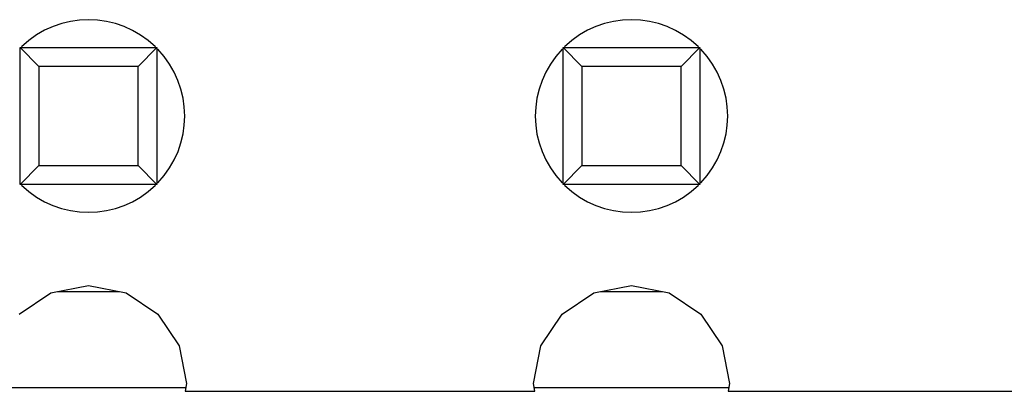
# Model space of a CAD drawing. Header units: millimetres. Extents: x 573 to 698, y 194 to 280.
# Tile 27 of 33: x 648.27 to 652.88, y 241.65 to 243.39. Entities that reach past the tile are written whole.
import ezdxf

# ---------------------------------------------------------------- set-up
doc = ezdxf.new("R2010")
doc.units = ezdxf.units.MM
doc.header["$LTSCALE"] = 30.734
doc.layers.get('0').update_dxf_attribs({"linetype": 'CONTINUOUS'})

msp = doc.modelspace()

# ---------------------------------------------------------------- linework, layer by layer
at = {"color": 7, "linetype": 'Continuous'}
for p, q in [((648.3596, 243.1675), (648.2714, 243.2557)), ((648.2714, 243.2557), (648.9114, 243.2557)), ((648.2714, 242.6157), (648.2714, 243.2557)), ((648.9114, 243.2557), (648.8232, 243.1675)), ((648.9114, 243.2557), (648.9114, 242.6157)), ((650.8114, 243.2557), (651.4514, 243.2557)), ((650.8996, 243.1675), (650.8114, 243.2557)), ((650.8114, 242.6157), (650.8114, 243.2557)), ((651.4514, 243.2557), (651.3632, 243.1675)), ((651.4514, 243.2557), (651.4514, 242.6157)), ((648.8232, 243.1675), (648.3596, 243.1675)), ((648.3596, 243.1675), (648.3596, 242.7039)), ((648.8232, 242.7039), (648.8232, 243.1675)), ((651.3632, 243.1675), (650.8996, 243.1675)), ((650.8996, 243.1675), (650.8996, 242.7039)), ((651.3632, 242.7039), (651.3632, 243.1675)), ((648.3596, 242.7039), (648.2714, 242.6157)), ((648.3596, 242.7039), (648.8232, 242.7039)), ((648.9114, 242.6157), (648.8232, 242.7039)), ((650.8996, 242.7039), (650.8114, 242.6157)), ((650.8996, 242.7039), (651.3632, 242.7039)), ((651.4514, 242.6157), (651.3632, 242.7039)), ((648.9114, 242.6157), (648.2714, 242.6157)), ((651.4514, 242.6157), (650.8114, 242.6157)), ((648.4158, 242.1096), (648.5914, 242.1445)), ((648.5914, 242.1445), (648.767, 242.1096)), ((650.9558, 242.1096), (651.1314, 242.1445)), ((651.1314, 242.1445), (651.307, 242.1096)), ((648.267, 242.0101), (648.4158, 242.1096)), ((648.4465, 242.1157), (648.7362, 242.1157)), ((648.767, 242.1096), (648.9158, 242.0101)), ((650.807, 242.0101), (650.9558, 242.1096)), ((650.9865, 242.1157), (651.2762, 242.1157)), ((651.307, 242.1096), (651.4558, 242.0101)), ((648.9158, 242.0101), (649.0153, 241.8613)), ((650.7075, 241.8613), (650.807, 242.0101)), ((651.4558, 242.0101), (651.5553, 241.8613)), ((649.0153, 241.8613), (649.0502, 241.6857)), ((650.6726, 241.6857), (650.7075, 241.8613)), ((651.5553, 241.8613), (651.5902, 241.6857)), ((649.0502, 241.6857), (649.043, 241.6495)), ((650.6797, 241.6498), (650.6726, 241.6857)), ((651.5902, 241.6857), (651.5831, 241.65)), ((649.043, 241.6657), (648.1398, 241.6657)), ((649.043, 241.6495), (650.6797, 241.6498)), ((651.5831, 241.6657), (650.6797, 241.6657)), ((651.5831, 241.65), (653.2196, 241.6503))]:
    msp.add_line(p, q, dxfattribs=at)
for centre, start, end in [((648.5914, 242.9357), 45.8551, 134.1151), ((651.1314, 242.9357), 45.8551, 134.1151), ((648.5914, 242.9357), 316.0768, 43.931), ((651.1314, 242.9357), 136.0768, 223.931), ((651.1314, 242.9357), 316.0768, 43.931), ((648.5914, 242.9357), 225.8551, 314.1151), ((651.1314, 242.9357), 225.8551, 314.1151)]:
    msp.add_arc(centre, 0.45, start, end, dxfattribs=at)

doc.saveas('drawing.dxf')
